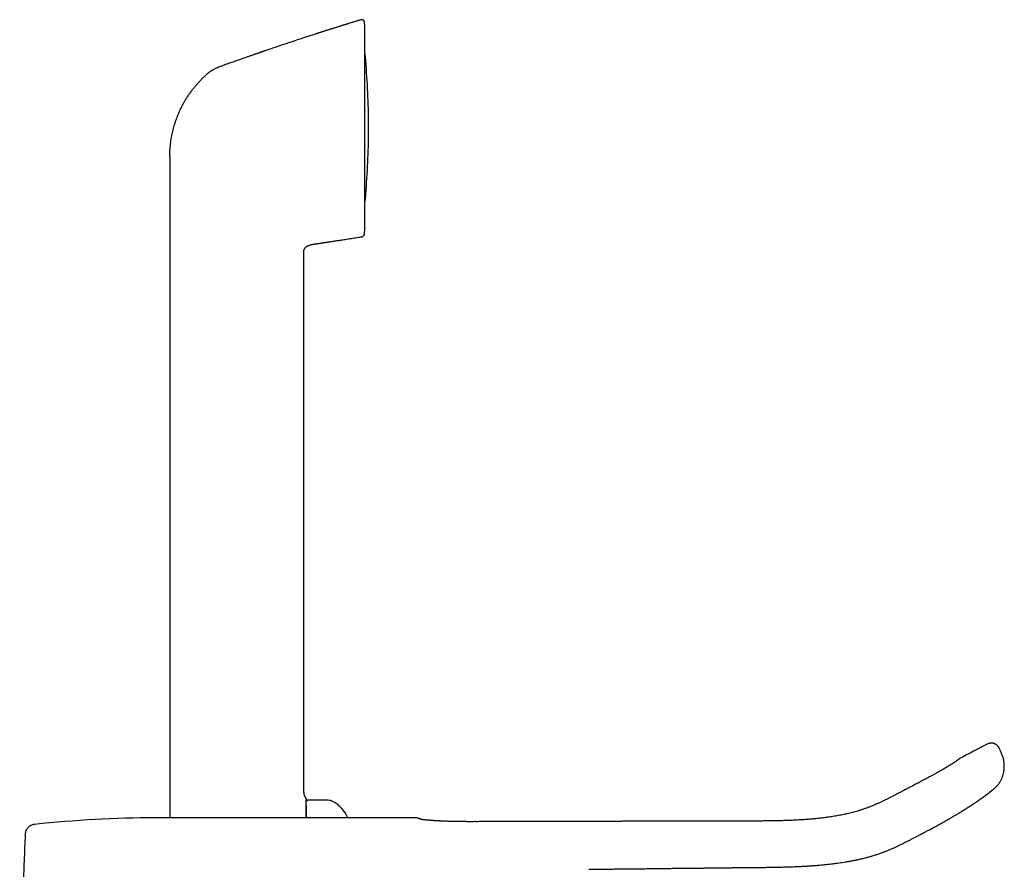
# Model space of a CAD drawing. Header units: millimetres. Extents: x 8 to 763, y 12 to 958.
# Tile 33 of 33: x 600 to 763, y 818 to 958. Entities that reach past the tile are written whole.
import ezdxf

# ---------------------------------------------------------------- set-up
doc = ezdxf.new("R2010")
doc.units = ezdxf.units.MM

msp = doc.modelspace()

# ---------------------------------------------------------------- linework, layer by layer
at = {"color": 7, "linetype": 'Continuous', "lineweight": 30}
for p, q in [((656.56, 958.29), (656.56, 958.29)), ((657.27, 957.23), (657.2, 957.86)), ((657.27, 957.21), (657.27, 957.22)), ((657.27, 923.81), (657.27, 957.21)), ((657.85, 938.74), (657.85, 942.27)), ((625.04, 935.69), (625.04, 923.03)), ((657.19, 923.03), (657.27, 923.79)), ((657.19, 923.03), (657.27, 923.78)), ((657.27, 923.79), (657.27, 923.81)), ((625.04, 923.03), (625.04, 826.55)), ((657.18, 922.92), (657.19, 923.03)), ((647.19, 920.24), (647.21, 920.3)), ((649.03, 921.29), (649.08, 921.3)), ((649.03, 921.29), (649.08, 921.3)), ((649.08, 921.3), (649.27, 921.32)), ((647.16, 830.73), (647.16, 919.84)), ((762.18, 837.59), (761.97, 838.04)), ((755.01, 836), (755.01, 835.99)), ((747.52, 831.74), (747.53, 831.74)), ((651.16, 829.43), (647.86, 829.43)), ((602.72, 825.46), (602.69, 825.46)), ((602.72, 825.46), (602.72, 825.46)), ((601.17, 823.81), (601.17, 823.8))]:
    msp.add_line(p, q, dxfattribs=at)
at = {"color": 7, "linetype": 'Continuous', "lineweight": 30, "flags": 128}
msp.add_lwpolyline([(665.63, 826.54), (665.08, 826.54), (663.67, 826.54), (662.28, 826.54), (660.91, 826.54), (659.55, 826.54), (658.5, 826.54), (657.46, 826.54), (656.44, 826.54), (655.42, 826.54), (654.42, 826.54), (653.43, 826.54), (652.37, 826.54), (651.32, 826.54), (650.29, 826.54), (649.28, 826.54), (648.28, 826.54), (647.3, 826.54), (646.33, 826.54), (645.59, 826.54), (644.85, 826.54), (644.13, 826.54), (643.41, 826.54), (642.7, 826.54), (642.01, 826.54), (641.32, 826.54), (641.01, 826.54), (640.69, 826.54), (640.35, 826.54), (639.99, 826.54), (639.62, 826.54), (639.24, 826.54), (638.84, 826.54), (638.43, 826.54), (638.01, 826.54), (637.56, 826.55), (637.09, 826.55), (636.61, 826.55), (636.11, 826.55), (635.6, 826.55), (635.07, 826.55), (634.52, 826.55), (633.96, 826.55), (633.39, 826.54), (632.8, 826.54), (632.19, 826.54), (631.57, 826.54), (630.93, 826.54), (630.27, 826.54), (629.66, 826.54), (629.03, 826.54), (628.39, 826.54), (627.74, 826.54), (627.07, 826.54), (626.39, 826.54)], dxfattribs=at)
at = {"color": 7, "linetype": 'Continuous', "lineweight": 30}
for centre, radius, start, end in [((656.97, 957.21), 0.3, 0, 2.4991), ((527.86, 940.51), 130, 0.7841, 5.477), ((656.85, 942.27), 1, 0, 0.7841), ((527.86, 940.51), 130, 354.523, 359.2159), ((656.85, 938.74), 1, 359.2159, 0), ((656.97, 923.81), 0.3, 355.1831, 0), ((647.86, 829.13), 0.3, 90, 180), ((651.16, 827.73), 1.7, 62.0649, 90), ((649.38, 824.37), 5.5, 23.2292, 62.0649), ((623.56, 626.55), 200, 90.2495, 95.9802)]:
    msp.add_arc(centre, radius, start, end, dxfattribs=at)
for points, knots in [([(656.56, 958.29), (655.77, 958.05), (654.2, 957.57), (651.84, 956.83), (649.48, 956.07), (647.13, 955.31), (644.78, 954.53), (642.66, 953.82), (641.32, 953.37), (640.77, 953.17)], [0, 0, 0, 0, 0.14891, 0.29782, 0.446729, 0.595639, 0.744549, 0.893459, 1, 1, 1, 1]), ([(656.56, 958.29), (656.5, 958.27), (656.29, 958.2), (655.92, 958.09), (655.45, 957.95), (655, 957.81), (654.57, 957.67), (654.16, 957.55), (653.77, 957.43), (653.4, 957.31), (653.04, 957.2), (652.7, 957.09), (652.37, 956.98), (652.06, 956.89), (651.76, 956.79), (651.49, 956.71), (651.23, 956.62), (650.99, 956.55), (650.78, 956.48), (650.6, 956.42), (650.42, 956.37), (650.26, 956.32), (650.12, 956.27), (649.99, 956.23), (649.87, 956.19), (649.77, 956.16), (649.68, 956.13), (649.62, 956.11), (649.56, 956.09), (649.52, 956.08), (649.48, 956.06), (649.45, 956.05), (649.42, 956.04), (649.38, 956.03), (649.35, 956.02), (649.31, 956.01), (649.27, 956), (649.24, 955.99), (649.21, 955.98), (649.2, 955.98), (649.19, 955.98)], [0, 0, 0, 0, 0.021821, 0.085347, 0.146595, 0.205567, 0.262263, 0.31573, 0.367002, 0.416079, 0.46296, 0.508535, 0.551824, 0.592828, 0.631546, 0.667978, 0.702126, 0.733987, 0.760448, 0.785095, 0.807929, 0.828948, 0.848154, 0.865252, 0.8806, 0.894198, 0.906047, 0.913859, 0.920674, 0.926972, 0.931639, 0.936349, 0.941186, 0.946225, 0.953369, 0.961124, 0.969593, 0.978857, 0.988977, 1, 1, 1, 1]), ([(657.2, 957.87), (657.2, 957.88), (657.2, 957.92), (657.18, 957.97), (657.16, 958.02), (657.14, 958.06), (657.11, 958.11), (657.07, 958.16), (657.03, 958.2), (656.98, 958.23), (656.93, 958.26), (656.88, 958.28), (656.82, 958.3), (656.77, 958.31), (656.71, 958.32), (656.66, 958.31), (656.61, 958.31), (656.58, 958.3), (656.56, 958.29)], [0, 0, 0, 0, 0.05595, 0.11427, 0.174787, 0.237264, 0.301403, 0.366849, 0.433195, 0.5, 0.566805, 0.633151, 0.698597, 0.762736, 0.825213, 0.88573, 0.94405, 1, 1, 1, 1]), ([(656.56, 958.29), (656.56, 958.29), (656.56, 958.29), (656.56, 958.29), (656.56, 958.29), (656.56, 958.29)], [0, 0, 0, 0, 0.2989931, 0.6686036, 1, 1, 1, 1]), ([(640.77, 953.18), (640.75, 953.17), (640.73, 953.16), (640.69, 953.15), (640.66, 953.14), (640.63, 953.13), (640.61, 953.12), (640.59, 953.11), (640.57, 953.1), (640.54, 953.09), (640.52, 953.08), (640.48, 953.07), (640.44, 953.06), (640.39, 953.04), (640.31, 953.01), (640.22, 952.98), (640.12, 952.95), (640, 952.91), (639.86, 952.86), (639.72, 952.81), (639.55, 952.75), (639.38, 952.69), (639.19, 952.63), (639, 952.56), (638.79, 952.49), (638.57, 952.41), (638.34, 952.33), (638.1, 952.25), (637.85, 952.16), (637.57, 952.06), (637.25, 951.95), (636.91, 951.83), (636.54, 951.7), (636.18, 951.57), (635.81, 951.44), (635.44, 951.31), (635.06, 951.18), (634.67, 951.04), (634.26, 950.89), (633.84, 950.74), (633.45, 950.6), (633.21, 950.51), (633.1, 950.48)], [0, 0, 0, 0, 0.012991, 0.024222, 0.03372, 0.039732, 0.044821, 0.049035, 0.052455, 0.055234, 0.058539, 0.062676, 0.067773, 0.075011, 0.083582, 0.095234, 0.10869, 0.12395, 0.141015, 0.159885, 0.180174, 0.202203, 0.225973, 0.251483, 0.277339, 0.304766, 0.333764, 0.364335, 0.396476, 0.430189, 0.47194, 0.515873, 0.561988, 0.610286, 0.655253, 0.701959, 0.750405, 0.80059, 0.852515, 0.906178, 0.96158, 1, 1, 1, 1]), ([(632.66, 950.29), (632.6, 950.26), (632.49, 950.2), (632.32, 950.11), (632.17, 950.02), (632.06, 949.96), (632, 949.92), (631.97, 949.9), (631.94, 949.88), (631.91, 949.86), (631.88, 949.84), (631.85, 949.82), (631.82, 949.81), (631.79, 949.78), (631.75, 949.76), (631.7, 949.72), (631.64, 949.68), (631.57, 949.64), (631.5, 949.58), (631.42, 949.52), (631.33, 949.45), (631.26, 949.39), (631.19, 949.33), (631.09, 949.24), (630.95, 949.12), (630.83, 949.01), (630.77, 948.95)], [0, 0, 0, 0, 0.0875596, 0.1689851, 0.2440134, 0.3124699, 0.3286526, 0.3444241, 0.3597856, 0.3747382, 0.3892829, 0.4034211, 0.4162215, 0.4336728, 0.4547226, 0.4793727, 0.510188, 0.5452599, 0.5846053, 0.628246, 0.6762082, 0.7226633, 0.7560573, 0.7894977, 0.8947892, 1, 1, 1, 1]), ([(632.66, 950.29), (632.74, 950.33), (632.88, 950.4), (633.03, 950.45), (633.1, 950.48)], [0, 0, 0, 0, 0.5004397, 1, 1, 1, 1]), ([(633.1, 950.48), (633.1, 950.48), (633.1, 950.48), (633.1, 950.48), (633.1, 950.48)], [0, 0, 0, 0, 0.4555297, 1, 1, 1, 1]), ([(626.26, 942.23), (626.33, 942.41), (626.47, 942.77), (626.71, 943.3), (626.96, 943.83), (627.23, 944.35), (627.51, 944.86), (627.82, 945.35), (628.13, 945.84), (628.47, 946.32), (628.81, 946.79), (629.18, 947.25), (629.55, 947.69), (629.94, 948.13), (630.35, 948.55), (630.63, 948.81), (630.77, 948.95)], [0, 0, 0, 0, 0.071429, 0.142858, 0.214286, 0.285714, 0.357143, 0.428572, 0.500001, 0.571431, 0.642859, 0.714287, 0.785714, 0.857142, 0.928571, 1, 1, 1, 1]), ([(625.04, 935.69), (625.05, 935.87), (625.05, 936.23), (625.07, 936.76), (625.11, 937.29), (625.17, 937.83), (625.24, 938.36), (625.32, 938.88), (625.42, 939.4), (625.53, 939.89), (625.65, 940.36), (625.78, 940.84), (625.93, 941.3), (626.09, 941.77), (626.2, 942.08), (626.26, 942.23)], [0, 0, 0, 0, 0.08, 0.16, 0.24, 0.32, 0.4, 0.479999, 0.559998, 0.633331, 0.706665, 0.779999, 0.853333, 0.926666, 1, 1, 1, 1]), ([(649.27, 921.32), (649.29, 921.33), (649.31, 921.33), (649.36, 921.34), (649.41, 921.35), (649.46, 921.35), (649.52, 921.36), (649.58, 921.37), (649.64, 921.38), (649.7, 921.39), (649.77, 921.4), (649.86, 921.41), (649.97, 921.43), (650.09, 921.45), (650.23, 921.47), (650.37, 921.49), (650.53, 921.52), (650.71, 921.54), (650.89, 921.57), (651.1, 921.6), (651.33, 921.63), (651.59, 921.67), (651.86, 921.72), (652.15, 921.76), (652.46, 921.81), (652.78, 921.86), (653.11, 921.91), (653.46, 921.96), (653.83, 922.02), (654.22, 922.08), (654.62, 922.15), (655.05, 922.21), (655.49, 922.28), (655.95, 922.36), (656.37, 922.42), (656.65, 922.47), (656.76, 922.49)], [0, 0, 0, 0, 0.0143696, 0.0269939, 0.0381025, 0.0480307, 0.0572435, 0.0640355, 0.0710048, 0.0788058, 0.087823, 0.1001899, 0.1142925, 0.1301309, 0.1477049, 0.1670147, 0.1876692, 0.2099979, 0.2340008, 0.2596779, 0.2910024, 0.324504, 0.3601828, 0.3980386, 0.4380715, 0.4795086, 0.5230456, 0.5686825, 0.6164192, 0.6672947, 0.7203565, 0.7756046, 0.8330389, 0.8926594, 0.954466, 1, 1, 1, 1]), ([(656.76, 922.49), (656.79, 922.5), (656.85, 922.51), (656.93, 922.55), (657, 922.6), (657.06, 922.66), (657.11, 922.73), (657.15, 922.8), (657.17, 922.87), (657.18, 922.92), (657.18, 922.94)], [0, 0, 0, 0, 0.132564, 0.267022, 0.401143, 0.532718, 0.659763, 0.780677, 0.894313, 1, 1, 1, 1]), ([(656.76, 922.49), (656.79, 922.49), (656.84, 922.5), (656.91, 922.53), (656.98, 922.58), (657.05, 922.63), (657.1, 922.7), (657.14, 922.77), (657.17, 922.85), (657.18, 922.9), (657.18, 922.93)], [0, 0, 0, 0, 0.119158, 0.243186, 0.370688, 0.5, 0.629312, 0.756814, 0.880842, 1, 1, 1, 1]), ([(656.76, 922.49), (656.76, 922.49), (656.76, 922.49), (656.76, 922.49), (656.76, 922.49)], [0, 0, 0, 0, 0.940603, 1, 1, 1, 1]), ([(656.76, 922.49), (656.76, 922.49), (656.76, 922.49), (656.76, 922.49), (656.76, 922.49)], [0, 0, 0, 0, 0.735834, 1, 1, 1, 1]), ([(657.18, 922.93), (657.18, 922.93), (657.18, 922.93), (657.18, 922.94), (657.18, 922.94)], [0, 0, 0, 0, 0.871592, 1, 1, 1, 1]), ([(647.16, 919.84), (647.16, 919.88), (647.16, 919.96), (647.17, 920.05), (647.17, 920.11), (647.18, 920.13)], [0, 0, 0, 0, 0.40051, 0.800769, 1, 1, 1, 1]), ([(647.18, 920.13), (647.18, 920.15), (647.18, 920.2), (647.2, 920.3), (647.24, 920.4), (647.29, 920.51), (647.35, 920.6), (647.42, 920.69), (647.5, 920.77), (647.59, 920.84), (647.69, 920.9), (647.8, 920.96), (647.94, 921.03), (648.1, 921.09), (648.26, 921.14), (648.43, 921.18), (648.59, 921.22), (648.76, 921.25), (648.91, 921.27), (649, 921.28), (649.03, 921.29)], [0, 0, 0, 0, 0.024992, 0.072724, 0.120482, 0.168177, 0.215922, 0.263803, 0.31166, 0.359331, 0.406992, 0.454738, 0.526406, 0.598144, 0.669842, 0.741461, 0.812947, 0.884392, 0.955857, 1, 1, 1, 1]), ([(761.98, 838.04), (761.96, 838.07), (761.93, 838.14), (761.86, 838.24), (761.79, 838.33), (761.71, 838.42), (761.62, 838.51), (761.52, 838.6), (761.41, 838.67), (761.31, 838.72), (761.22, 838.76), (761.14, 838.79), (761.07, 838.82), (760.99, 838.84), (760.9, 838.85), (760.8, 838.86), (760.69, 838.87), (760.57, 838.86), (760.45, 838.85), (760.33, 838.83), (760.23, 838.8), (760.12, 838.76), (760.05, 838.73), (760.01, 838.71)], [0, 0, 0, 0, 0.048298, 0.096653, 0.146991, 0.200059, 0.255719, 0.313454, 0.370467, 0.426088, 0.462368, 0.498001, 0.532807, 0.566704, 0.603992, 0.646685, 0.694648, 0.747658, 0.805362, 0.85141, 0.899481, 0.949174, 1, 1, 1, 1]), ([(760.01, 838.71), (759.85, 838.63), (759.29, 838.33), (758.34, 837.84), (757.16, 837.23), (756.24, 836.75), (755.71, 836.47), (755.57, 836.4)], [0, 0, 0, 0, 0.108893, 0.377495, 0.642569, 0.904119, 1, 1, 1, 1]), ([(760.82, 831.11), (760.83, 831.12), (760.86, 831.14), (760.91, 831.17), (760.96, 831.21), (761.03, 831.26), (761.11, 831.32), (761.19, 831.4), (761.29, 831.48), (761.39, 831.58), (761.5, 831.69), (761.62, 831.81), (761.73, 831.95), (761.85, 832.1), (761.96, 832.26), (762.08, 832.43), (762.19, 832.62), (762.3, 832.82), (762.4, 833.04), (762.49, 833.26), (762.58, 833.51), (762.65, 833.74), (762.7, 833.97), (762.74, 834.2), (762.78, 834.43), (762.8, 834.66), (762.81, 834.91), (762.81, 835.16), (762.8, 835.42), (762.78, 835.68), (762.74, 835.95), (762.69, 836.22), (762.62, 836.49), (762.54, 836.76), (762.43, 837.04), (762.31, 837.31), (762.23, 837.49), (762.18, 837.59)], [0, 0, 0, 0, 0.005862, 0.013687, 0.023478, 0.035234, 0.048958, 0.064652, 0.082318, 0.101959, 0.123579, 0.146987, 0.171737, 0.197814, 0.225223, 0.253966, 0.284045, 0.315463, 0.348221, 0.382319, 0.417756, 0.454534, 0.484924, 0.516176, 0.548291, 0.581279, 0.615144, 0.649889, 0.685507, 0.721984, 0.759305, 0.797444, 0.836366, 0.876049, 0.916512, 0.95783, 1, 1, 1, 1]), ([(755.01, 835.99), (755, 835.99), (755, 835.99), (754.98, 835.98), (754.97, 835.97), (754.96, 835.96), (754.96, 835.96), (754.95, 835.95), (754.94, 835.95), (754.94, 835.94), (754.93, 835.94), (754.93, 835.93), (754.92, 835.93), (754.91, 835.92), (754.9, 835.91), (754.88, 835.9), (754.87, 835.89), (754.85, 835.88), (754.84, 835.87), (754.82, 835.86), (754.8, 835.85), (754.78, 835.83), (754.76, 835.82), (754.74, 835.8), (754.72, 835.79), (754.7, 835.77), (754.68, 835.76), (754.66, 835.75), (754.63, 835.73), (754.6, 835.71), (754.57, 835.68), (754.54, 835.67), (754.51, 835.65), (754.49, 835.63), (754.47, 835.62), (754.45, 835.61), (754.43, 835.6), (754.41, 835.58), (754.37, 835.56), (754.33, 835.53), (754.28, 835.5), (754.21, 835.46), (754.15, 835.41), (754.08, 835.37), (754.01, 835.33), (753.94, 835.29), (753.88, 835.25), (753.82, 835.21), (753.76, 835.18), (753.71, 835.14), (753.65, 835.11), (753.57, 835.06), (753.48, 835), (753.39, 834.95), (753.31, 834.9), (753.24, 834.86), (753.17, 834.82), (753.09, 834.77), (752.99, 834.72), (752.89, 834.66), (752.78, 834.59), (752.65, 834.52), (752.51, 834.43), (752.36, 834.35), (752.2, 834.26), (752.03, 834.16), (751.86, 834.06), (751.68, 833.96), (751.48, 833.85), (751.27, 833.74), (751.05, 833.61), (750.82, 833.49), (750.58, 833.36), (750.32, 833.22), (750.05, 833.07), (749.77, 832.92), (749.47, 832.76), (749.16, 832.59), (748.84, 832.43), (748.51, 832.25), (748.17, 832.08), (747.84, 831.91), (747.62, 831.79), (747.53, 831.74)], [0, 0, 0, 0, 0.010634, 0.019978, 0.028034, 0.034803, 0.04029, 0.044494, 0.047964, 0.051178, 0.054875, 0.059055, 0.063717, 0.06886, 0.077406, 0.085289, 0.092436, 0.099308, 0.106358, 0.11408, 0.122474, 0.131454, 0.140083, 0.148108, 0.155529, 0.162347, 0.168883, 0.176304, 0.184852, 0.194529, 0.205334, 0.212765, 0.219383, 0.225188, 0.230179, 0.234364, 0.238454, 0.24565, 0.253788, 0.262816, 0.275395, 0.288288, 0.301495, 0.314799, 0.327549, 0.339365, 0.350245, 0.360189, 0.369193, 0.37726, 0.384855, 0.398037, 0.411925, 0.426518, 0.435448, 0.444622, 0.454164, 0.464662, 0.476444, 0.489307, 0.503252, 0.518274, 0.534369, 0.551538, 0.569781, 0.586941, 0.604957, 0.623831, 0.643563, 0.664154, 0.685215, 0.707104, 0.729823, 0.753369, 0.778159, 0.803764, 0.830223, 0.857574, 0.885846, 0.914529, 0.944128, 0.974644, 1, 1, 1, 1]), ([(755.35, 836.25), (755.35, 836.25), (755.34, 836.25), (755.34, 836.25), (755.33, 836.24), (755.31, 836.23), (755.29, 836.21), (755.26, 836.19), (755.22, 836.16), (755.18, 836.13), (755.13, 836.09), (755.08, 836.05), (755.03, 836.01), (755.01, 836)], [0, 0, 0, 0, 0.0622407, 0.1490833, 0.2381544, 0.3294526, 0.4229763, 0.5187238, 0.6110353, 0.7053204, 0.8015774, 0.8998045, 1, 1, 1, 1]), ([(755.57, 836.4), (755.55, 836.39), (755.5, 836.36), (755.43, 836.31), (755.37, 836.27), (755.35, 836.25)], [0, 0, 0, 0, 0.2613284, 0.6117526, 1, 1, 1, 1]), ([(647.16, 830.73), (647.16, 830.7), (647.16, 830.64), (647.17, 830.55), (647.18, 830.46), (647.2, 830.36), (647.24, 830.26), (647.28, 830.15), (647.33, 830.05), (647.39, 829.94), (647.44, 829.88), (647.46, 829.85)], [0, 0, 0, 0, 0.088611, 0.181326, 0.280821, 0.388384, 0.503959, 0.624051, 0.748566, 0.874844, 1, 1, 1, 1]), ([(747.52, 831.74), (747.33, 831.64), (746.95, 831.44), (746.38, 831.15), (745.82, 830.86), (745.27, 830.57), (744.73, 830.29), (744.2, 830.01), (743.7, 829.76), (743.23, 829.52), (742.78, 829.29), (742.33, 829.08), (741.9, 828.88), (741.47, 828.7), (741.02, 828.51), (740.54, 828.32), (740.05, 828.14), (739.56, 827.97), (739.09, 827.81), (738.62, 827.67), (738.17, 827.53), (737.73, 827.42), (737.3, 827.31), (736.84, 827.2), (736.37, 827.1), (735.88, 827), (735.41, 826.91), (734.95, 826.83), (734.52, 826.75), (734.1, 826.69), (733.7, 826.63), (733.31, 826.58), (732.93, 826.53), (732.53, 826.48), (732.11, 826.44), (731.7, 826.39), (731.28, 826.35), (730.87, 826.32), (730.3, 826.27), (729.56, 826.22), (728.67, 826.17), (727.78, 826.12), (726.89, 826.09), (726.04, 826.06), (725.25, 826.04), (724.51, 826.03), (723.77, 826.02), (723.04, 826.02), (722.32, 826.01), (721.63, 826.01), (720.96, 826.01), (720.32, 826.01), (719.7, 826.01), (719.08, 826.01), (718.52, 826.01), (718.02, 826.01), (717.57, 826.01), (717.13, 826.01), (716.7, 826.01), (716.27, 826.01), (715.85, 826.01), (715.47, 826.01), (715.13, 826.01), (714.81, 826), (714.48, 826), (714.13, 826), (713.77, 826), (713.39, 826), (712.99, 826), (712.58, 826), (712.15, 826), (711.71, 826), (711.25, 825.99), (710.77, 825.99), (710.28, 825.99), (709.77, 825.99), (709.25, 825.99), (708.7, 825.99), (708.13, 825.99), (707.53, 825.98), (706.91, 825.98), (706.28, 825.98), (705.63, 825.98), (704.98, 825.98), (704.34, 825.98), (703.71, 825.97), (703.06, 825.97), (702.39, 825.97), (701.71, 825.97), (701.03, 825.97), (700.35, 825.97), (699.67, 825.96), (698.98, 825.96), (698.27, 825.96), (697.53, 825.96), (696.74, 825.96), (695.9, 825.95), (695.05, 825.95), (694.19, 825.95), (693.31, 825.95), (692.41, 825.95), (691.5, 825.94), (690.57, 825.94), (689.63, 825.94), (688.67, 825.94), (687.69, 825.93), (686.7, 825.93), (685.69, 825.93), (684.67, 825.93), (683.63, 825.92), (682.56, 825.92), (681.45, 825.92), (680.31, 825.92), (679.16, 825.91), (677.98, 825.91), (676.79, 825.91), (675.99, 825.91), (675.58, 825.9)], [0, 0, 0, 0, 0.008935, 0.017733, 0.026403, 0.034933, 0.043281, 0.051422, 0.059346, 0.066418, 0.073313, 0.080038, 0.086606, 0.093035, 0.099338, 0.106741, 0.11397, 0.121026, 0.127907, 0.134615, 0.141037, 0.147301, 0.153414, 0.159376, 0.166438, 0.173268, 0.179863, 0.186221, 0.192341, 0.198116, 0.203657, 0.208962, 0.214029, 0.219782, 0.22548, 0.23118, 0.236882, 0.242586, 0.248292, 0.260523, 0.27276, 0.285001, 0.297246, 0.309493, 0.319697, 0.329901, 0.340072, 0.350078, 0.359904, 0.369549, 0.378475, 0.387237, 0.395833, 0.40426, 0.412518, 0.418771, 0.424922, 0.430971, 0.436916, 0.442758, 0.448496, 0.454186, 0.458305, 0.462642, 0.467196, 0.471967, 0.476954, 0.482157, 0.487578, 0.493215, 0.499071, 0.505144, 0.511435, 0.517946, 0.524675, 0.531622, 0.538787, 0.546171, 0.554139, 0.562346, 0.570791, 0.579473, 0.588393, 0.597549, 0.606059, 0.614766, 0.623669, 0.632769, 0.642067, 0.651563, 0.660699, 0.670014, 0.679505, 0.689173, 0.699018, 0.710213, 0.721625, 0.733255, 0.7451, 0.757161, 0.769439, 0.781933, 0.794645, 0.807573, 0.820719, 0.834083, 0.847665, 0.861464, 0.875481, 0.889716, 0.904169, 0.919543, 0.935156, 0.951009, 0.9671, 0.983431, 1, 1, 1, 1]), ([(751.1, 824.93), (751.23, 824.99), (751.48, 825.13), (751.85, 825.32), (752.21, 825.52), (752.54, 825.71), (752.87, 825.9), (753.18, 826.08), (753.47, 826.24), (753.74, 826.4), (753.99, 826.54), (754.22, 826.67), (754.44, 826.8), (754.66, 826.93), (754.86, 827.05), (755.06, 827.17), (755.25, 827.28), (755.43, 827.39), (755.59, 827.49), (755.74, 827.58), (755.87, 827.67), (756, 827.74), (756.1, 827.81), (756.2, 827.87), (756.28, 827.92), (756.36, 827.97), (756.43, 828.01), (756.51, 828.06), (756.61, 828.13), (756.73, 828.2), (756.83, 828.27), (756.92, 828.32), (756.98, 828.36), (757.04, 828.4), (757.11, 828.44), (757.16, 828.48), (757.21, 828.51), (757.25, 828.54), (757.28, 828.56), (757.3, 828.57), (757.31, 828.58), (757.34, 828.59), (757.37, 828.61), (757.4, 828.64), (757.45, 828.67), (757.51, 828.71), (757.58, 828.75), (757.64, 828.79), (757.72, 828.85), (757.82, 828.91), (757.92, 828.98), (758.01, 829.04), (758.1, 829.1), (758.17, 829.15), (758.24, 829.2), (758.3, 829.24), (758.36, 829.28), (758.42, 829.32), (758.46, 829.35), (758.51, 829.38), (758.56, 829.41), (758.61, 829.45), (758.66, 829.49), (758.73, 829.53), (758.8, 829.58), (758.88, 829.64), (758.95, 829.69), (759.03, 829.75), (759.11, 829.8), (759.17, 829.85), (759.24, 829.89), (759.3, 829.93), (759.35, 829.97), (759.4, 830.01), (759.44, 830.04), (759.49, 830.07), (759.53, 830.1), (759.57, 830.14), (759.62, 830.17), (759.67, 830.21), (759.73, 830.25), (759.78, 830.29), (759.83, 830.32), (759.87, 830.36), (759.91, 830.39), (759.94, 830.41), (759.97, 830.44), (759.99, 830.45), (760.02, 830.47), (760.05, 830.49), (760.07, 830.51), (760.1, 830.53), (760.12, 830.55), (760.13, 830.56), (760.15, 830.57), (760.17, 830.59), (760.18, 830.6), (760.2, 830.62), (760.22, 830.63), (760.25, 830.65), (760.27, 830.67), (760.29, 830.69), (760.31, 830.7), (760.33, 830.72), (760.36, 830.74), (760.38, 830.77), (760.42, 830.79), (760.45, 830.82), (760.47, 830.84), (760.5, 830.86), (760.52, 830.88), (760.54, 830.9), (760.56, 830.92), (760.58, 830.94), (760.6, 830.95), (760.62, 830.97), (760.64, 830.99), (760.66, 831.01), (760.69, 831.03), (760.71, 831.05), (760.72, 831.07), (760.73, 831.08), (760.74, 831.09), (760.75, 831.09), (760.76, 831.1), (760.76, 831.1), (760.76, 831.1), (760.76, 831.1)], [0, 0, 0, 0, 0.028024, 0.055083, 0.081149, 0.106266, 0.130482, 0.15378, 0.176124, 0.195755, 0.214584, 0.232625, 0.249882, 0.266353, 0.282037, 0.298246, 0.313516, 0.327844, 0.341231, 0.353677, 0.365184, 0.375753, 0.384616, 0.392692, 0.39998, 0.406481, 0.412365, 0.418415, 0.428619, 0.439495, 0.451046, 0.456725, 0.462555, 0.468534, 0.474596, 0.48007, 0.484496, 0.488263, 0.49137, 0.492891, 0.494332, 0.496343, 0.499, 0.503006, 0.50793, 0.513769, 0.520457, 0.527156, 0.533617, 0.545523, 0.556527, 0.56663, 0.575831, 0.584134, 0.591545, 0.598356, 0.605324, 0.611744, 0.617617, 0.62294, 0.628131, 0.634277, 0.641367, 0.649403, 0.658386, 0.668314, 0.679126, 0.689942, 0.700465, 0.709668, 0.718639, 0.72738, 0.735658, 0.743198, 0.75, 0.756131, 0.762709, 0.770123, 0.778302, 0.786873, 0.795789, 0.805038, 0.813926, 0.822241, 0.829752, 0.836739, 0.840664, 0.844921, 0.849802, 0.85531, 0.860184, 0.864617, 0.868502, 0.871839, 0.874688, 0.877242, 0.880309, 0.883891, 0.887936, 0.891723, 0.895843, 0.899223, 0.902651, 0.906382, 0.910449, 0.914998, 0.920047, 0.925928, 0.930853, 0.934929, 0.938805, 0.942579, 0.946406, 0.94951, 0.952744, 0.956399, 0.960534, 0.965149, 0.969761, 0.974093, 0.977617, 0.981095, 0.985088, 0.989557, 0.993858, 0.997791, 1, 1, 1, 1]), ([(760.62, 830.97), (760.62, 830.97), (760.64, 830.99), (760.67, 831.01), (760.71, 831.03), (760.74, 831.06), (760.77, 831.08), (760.79, 831.09), (760.81, 831.1), (760.82, 831.11), (760.82, 831.11), (760.82, 831.11)], [0, 0, 0, 0, 0.014936, 0.135028, 0.252749, 0.368097, 0.503374, 0.635218, 0.763625, 0.888592, 1, 1, 1, 1]), ([(647.46, 829.85), (647.48, 829.82), (647.51, 829.78), (647.54, 829.7), (647.56, 829.63), (647.56, 829.57), (647.56, 829.54)], [0, 0, 0, 0, 0.248339, 0.499998, 0.751658, 1, 1, 1, 1]), ([(647.56, 828.57), (647.56, 828.58), (647.56, 828.6), (647.56, 828.64), (647.56, 828.68), (647.56, 828.72), (647.56, 828.76), (647.56, 828.79), (647.56, 828.82), (647.56, 828.85), (647.56, 828.86), (647.56, 828.88), (647.56, 828.88), (647.56, 828.89), (647.56, 828.89), (647.56, 828.89), (647.56, 828.9), (647.56, 828.9), (647.56, 828.92), (647.56, 828.95), (647.56, 829.01), (647.56, 829.06), (647.56, 829.12), (647.56, 829.18), (647.56, 829.23), (647.56, 829.29), (647.56, 829.34), (647.56, 829.39), (647.56, 829.44), (647.56, 829.47), (647.56, 829.51), (647.56, 829.53), (647.56, 829.54), (647.56, 829.54), (647.56, 829.54)], [0, 0, 0, 0, 0.023954, 0.055269, 0.090393, 0.112874, 0.141149, 0.169119, 0.193026, 0.208225, 0.221159, 0.231827, 0.23491, 0.237735, 0.240304, 0.242615, 0.24467, 0.246468, 0.250567, 0.28599, 0.319978, 0.372101, 0.420451, 0.465032, 0.508919, 0.561278, 0.617629, 0.671817, 0.72388, 0.778446, 0.835436, 0.8913, 0.946124, 1, 1, 1, 1]), ([(647.56, 826.54), (647.56, 826.6), (647.56, 826.74), (647.56, 826.96), (647.56, 827.2), (647.56, 827.43), (647.56, 827.66), (647.56, 827.87), (647.56, 828.06), (647.56, 828.25), (647.56, 828.41), (647.56, 828.51), (647.56, 828.56)], [0, 0, 0, 0, 0.066351, 0.158678, 0.263871, 0.368842, 0.473752, 0.578758, 0.684655, 0.790316, 0.895905, 1, 1, 1, 1]), ([(647.56, 828.55), (647.56, 828.53), (647.56, 828.46), (647.56, 828.34), (647.56, 828.2), (647.56, 828.04), (647.56, 827.88), (647.56, 827.72), (647.56, 827.56), (647.56, 827.39), (647.56, 827.22), (647.56, 827.04), (647.56, 826.85), (647.56, 826.68), (647.56, 826.58), (647.56, 826.54)], [0, 0, 0, 0, 0.059575, 0.150704, 0.241849, 0.333116, 0.424614, 0.501353, 0.577943, 0.654447, 0.73093, 0.807455, 0.884087, 0.960889, 1, 1, 1, 1]), ([(626.39, 826.54), (626.33, 826.54), (626.2, 826.54), (626.03, 826.54), (625.87, 826.54), (625.72, 826.55), (625.59, 826.55), (625.48, 826.55), (625.39, 826.55), (625.31, 826.55), (625.24, 826.55), (625.17, 826.55), (625.11, 826.55), (625.04, 826.55), (624.96, 826.55), (624.86, 826.55), (624.75, 826.55), (624.63, 826.55), (624.51, 826.55), (624.39, 826.55), (624.27, 826.55), (624.16, 826.55), (624.06, 826.55), (623.96, 826.55), (623.85, 826.55), (623.73, 826.55), (623.6, 826.55), (623.42, 826.55), (623.2, 826.55), (622.94, 826.55), (622.77, 826.55), (622.69, 826.55)], [0, 0, 0, 0, 0.051765, 0.099277, 0.142537, 0.181547, 0.216307, 0.246819, 0.273081, 0.293422, 0.31125, 0.328967, 0.346665, 0.364344, 0.382003, 0.413196, 0.443282, 0.473288, 0.506209, 0.541643, 0.575334, 0.602146, 0.62723, 0.653962, 0.683613, 0.716183, 0.751667, 0.790063, 0.863156, 0.933174, 1, 1, 1, 1]), ([(666.28, 826.39), (666.25, 826.41), (666.18, 826.44), (666.07, 826.48), (665.96, 826.51), (665.85, 826.53), (665.74, 826.54), (665.67, 826.54), (665.63, 826.54)], [0, 0, 0, 0, 0.17526, 0.347617, 0.516628, 0.681904, 0.843118, 1, 1, 1, 1]), ([(666.51, 826.28), (666.49, 826.29), (666.46, 826.31), (666.42, 826.32), (666.39, 826.34), (666.36, 826.36), (666.33, 826.37), (666.31, 826.38), (666.3, 826.38), (666.29, 826.39), (666.29, 826.39), (666.29, 826.39), (666.28, 826.39)], [0, 0, 0, 0, 0.099939, 0.212745, 0.323082, 0.430952, 0.536353, 0.63347, 0.728393, 0.821123, 0.911658, 1, 1, 1, 1]), ([(675.59, 825.91), (675.45, 825.91), (675.18, 825.9), (674.78, 825.9), (674.39, 825.9), (674.02, 825.91), (673.66, 825.91), (673.31, 825.91), (672.97, 825.92), (672.65, 825.92), (672.34, 825.93), (672.04, 825.93), (671.75, 825.94), (671.47, 825.95), (671.21, 825.95), (670.96, 825.96), (670.72, 825.97), (670.5, 825.98), (670.3, 825.99), (670.1, 826), (669.92, 826), (669.76, 826.01), (669.6, 826.02), (669.46, 826.03), (669.32, 826.03), (669.19, 826.04), (669.06, 826.05), (668.95, 826.05), (668.84, 826.06), (668.76, 826.07), (668.7, 826.07), (668.65, 826.07), (668.61, 826.08), (668.57, 826.08), (668.54, 826.08), (668.5, 826.08), (668.47, 826.09), (668.42, 826.09), (668.36, 826.09), (668.3, 826.1), (668.23, 826.1), (668.15, 826.11), (668.07, 826.11), (667.99, 826.12), (667.9, 826.13), (667.83, 826.13), (667.75, 826.14), (667.68, 826.15), (667.6, 826.15), (667.52, 826.16), (667.44, 826.17), (667.36, 826.17), (667.3, 826.18), (667.24, 826.19), (667.2, 826.19), (667.17, 826.2), (667.14, 826.2), (667.11, 826.2), (667.08, 826.2), (667.05, 826.21), (667.01, 826.21), (666.97, 826.22), (666.92, 826.22), (666.86, 826.23), (666.8, 826.24), (666.76, 826.24), (666.73, 826.25), (666.71, 826.25), (666.68, 826.25), (666.66, 826.26), (666.63, 826.26), (666.6, 826.27), (666.57, 826.27), (666.55, 826.28), (666.52, 826.28), (666.51, 826.28), (666.49, 826.29), (666.48, 826.29), (666.46, 826.29), (666.46, 826.29), (666.45, 826.29), (666.45, 826.3), (666.45, 826.3), (666.45, 826.3)], [0, 0, 0, 0, 0.031604, 0.062324, 0.09217, 0.121164, 0.149342, 0.176237, 0.202353, 0.227694, 0.252263, 0.276497, 0.299943, 0.322599, 0.344466, 0.365544, 0.38548, 0.404657, 0.423075, 0.440734, 0.45681, 0.472201, 0.486905, 0.500922, 0.514212, 0.526605, 0.540035, 0.552192, 0.563076, 0.572684, 0.578382, 0.583513, 0.588077, 0.592075, 0.595507, 0.599039, 0.603223, 0.608301, 0.614578, 0.622092, 0.630841, 0.639814, 0.649796, 0.660326, 0.670712, 0.680948, 0.691033, 0.700969, 0.710754, 0.722842, 0.734693, 0.746288, 0.757025, 0.766615, 0.77275, 0.778304, 0.783276, 0.787843, 0.793088, 0.799079, 0.805895, 0.813145, 0.820613, 0.836203, 0.852846, 0.859707, 0.866738, 0.873224, 0.878742, 0.88642, 0.893912, 0.903631, 0.913958, 0.923134, 0.932068, 0.941403, 0.949282, 0.957937, 0.967294, 0.97644, 0.985102, 0.9933, 1, 1, 1, 1]), ([(602.72, 825.46), (602.68, 825.45), (602.58, 825.44), (602.44, 825.41), (602.3, 825.36), (602.16, 825.3), (602.02, 825.23), (601.88, 825.14), (601.76, 825.04), (601.64, 824.93), (601.53, 824.81), (601.44, 824.67), (601.36, 824.54), (601.29, 824.39), (601.24, 824.25), (601.2, 824.1), (601.18, 823.95), (601.17, 823.85), (601.17, 823.8)], [0, 0, 0, 0, 0.052879, 0.112912, 0.174435, 0.237258, 0.301164, 0.365911, 0.431235, 0.496859, 0.562496, 0.627861, 0.692675, 0.756673, 0.81961, 0.881265, 0.941449, 1, 1, 1, 1]), ([(694.23, 818.04), (694.57, 818.05), (695.24, 818.05), (696.25, 818.06), (697.24, 818.08), (698.21, 818.09), (699.17, 818.1), (700.11, 818.11), (701.08, 818.12), (702.05, 818.13), (703.04, 818.14), (704.01, 818.15), (704.97, 818.16), (705.91, 818.18), (706.83, 818.19), (707.73, 818.2), (708.61, 818.21), (709.48, 818.22), (710.33, 818.23), (711.15, 818.24), (711.95, 818.25), (712.74, 818.25), (713.51, 818.26), (714.27, 818.27), (715.02, 818.28), (715.75, 818.29), (716.46, 818.3), (717.15, 818.3), (717.81, 818.31), (718.46, 818.32), (719.09, 818.32), (719.71, 818.33), (720.31, 818.34), (720.91, 818.34), (721.49, 818.35), (722.05, 818.35), (722.59, 818.36), (723.12, 818.36), (723.6, 818.37), (724.04, 818.38), (724.45, 818.38), (724.86, 818.39), (725.28, 818.4), (725.72, 818.41), (726.16, 818.42), (726.63, 818.43), (727.13, 818.44), (727.66, 818.46), (728.2, 818.48), (728.75, 818.5), (729.32, 818.53), (729.9, 818.56), (730.5, 818.6), (731.11, 818.64), (731.74, 818.68), (732.33, 818.73), (732.89, 818.78), (733.42, 818.84), (733.95, 818.89), (734.49, 818.96), (735.03, 819.03), (735.55, 819.1), (736.07, 819.18), (736.6, 819.26), (737.14, 819.35), (737.68, 819.45), (738.23, 819.56), (738.78, 819.68), (739.35, 819.81), (739.92, 819.95), (740.5, 820.11), (741.08, 820.28), (741.68, 820.46), (742.23, 820.65), (742.75, 820.84), (743.23, 821.02), (743.71, 821.21), (744.21, 821.42), (744.71, 821.65), (745.23, 821.89), (745.73, 822.13), (746.23, 822.38), (746.71, 822.62), (747.19, 822.87), (747.66, 823.12), (748.17, 823.39), (748.72, 823.67), (749.3, 823.98), (749.9, 824.29), (750.5, 824.61), (750.9, 824.82), (751.1, 824.93)], [0, 0, 0, 0, 0.017505, 0.034762, 0.051772, 0.068534, 0.085049, 0.101317, 0.117336, 0.134672, 0.151708, 0.168444, 0.184881, 0.201017, 0.216854, 0.232391, 0.247629, 0.26257, 0.277212, 0.291301, 0.305102, 0.318611, 0.33183, 0.344988, 0.357844, 0.37039, 0.38262, 0.394541, 0.405956, 0.417084, 0.427932, 0.438502, 0.449006, 0.459227, 0.469168, 0.478829, 0.488214, 0.497321, 0.506148, 0.513092, 0.520008, 0.527105, 0.534385, 0.54185, 0.549503, 0.557343, 0.566189, 0.575269, 0.584585, 0.594143, 0.603944, 0.613991, 0.624286, 0.634833, 0.645639, 0.65671, 0.665598, 0.674658, 0.683893, 0.693308, 0.702906, 0.711777, 0.720807, 0.730002, 0.73937, 0.748927, 0.758502, 0.768265, 0.778218, 0.788365, 0.798709, 0.809248, 0.81996, 0.830851, 0.839543, 0.848389, 0.857325, 0.866227, 0.876217, 0.886036, 0.895696, 0.905212, 0.914599, 0.923874, 0.933051, 0.94215, 0.953522, 0.964931, 0.976488, 0.988179, 1, 1, 1, 1]), ([(601.17, 823.8), (601.11, 822.35), (600.99, 819.43), (600.83, 815.05), (600.67, 810.67), (600.53, 806.3), (600.39, 801.92), (600.31, 799), (600.27, 797.54)], [0, 0, 0, 0, 0.166665, 0.333332, 0.499999, 0.666666, 0.833333, 1, 1, 1, 1])]:
    msp.add_open_spline(points, degree=3, knots=knots, dxfattribs=at)

doc.saveas('drawing.dxf')
